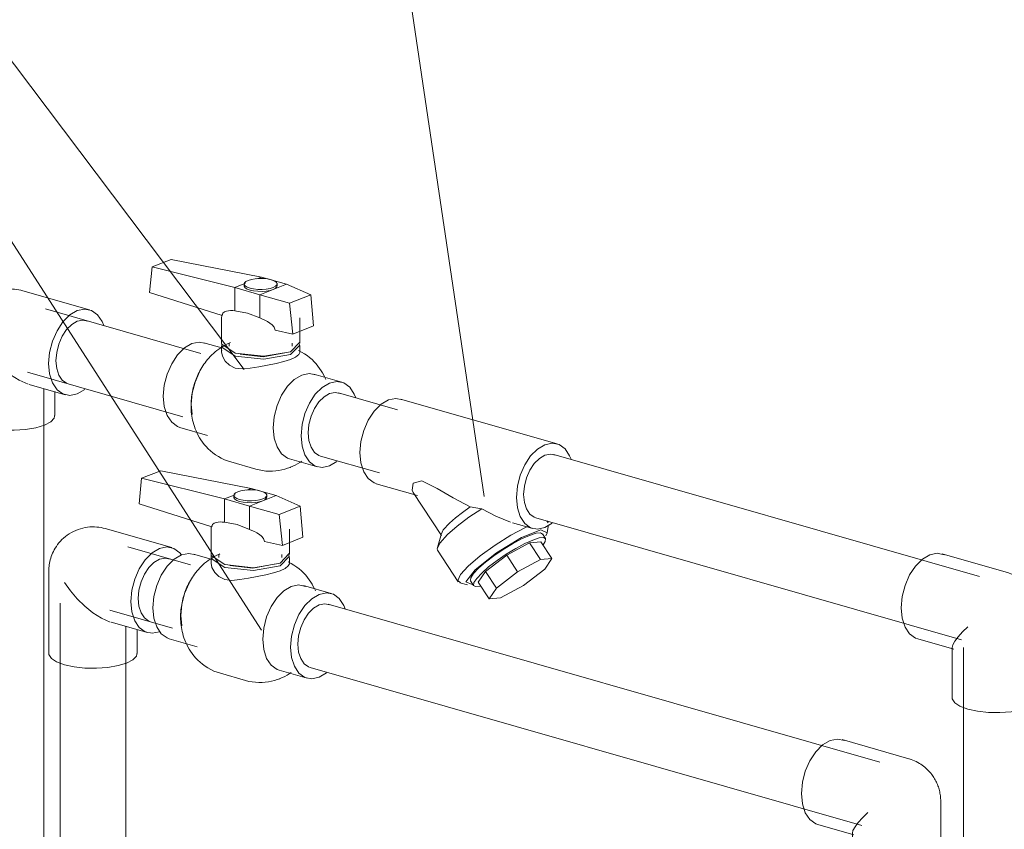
# Model space of a CAD drawing. Header units: millimetres. Extents: x 37142 to 69399, y 2700 to 29257.
# Tile 67 of 85: x 62379 to 62858, y 22162 to 22556. Entities that reach past the tile are written whole.
import ezdxf

# ---------------------------------------------------------------- set-up
doc = ezdxf.new("R2010")
doc.units = ezdxf.units.MM
doc.layers.add('P-PIPE-____-IDEN', color=2, linetype='Continuous', lineweight=20)
doc.layers.add('P-PIPE-____-OTLN', color=3, linetype='Continuous', lineweight=20)

# ---------------------------------------------------------------- blocks, each defined once
blk = doc.blocks.new('VTp_786_0 Фильтр ППР - VTp_786_0-V114-3D Отопление Right')
at = {"layer": 'P-PIPE-____-OTLN', "color": 5}
for p, q in [((-12606.32, 22349.49), (-12682.44, 22371.29)), ((-12694.22, 22330.14), (-12674.25, 22324.43)), ((-12676.27, 22325.88), (-12662.51, 22304.91)), ((-12627.98, 22311.17), (-12618.1, 22308.35)), ((-12610.67, 22311.13), (-12611.29, 22312.07)), ((-12611.13, 22306.35), (-12610.52, 22310.16)), ((-12662.57, 22305.92), (-12664.53, 22299.05)), ((-12611.93, 22303.49), (-12613.44, 22305.79)), ((-12630.82, 22295.3), (-12619.65, 22301.3)), ((-12619.65, 22301.3), (-12614.19, 22301.86)), ((-12614.32, 22293.18), (-12619.65, 22301.3)), ((-12614.19, 22301.86), (-12608.86, 22293.74)), ((-12664.46, 22297.76), (-12654.39, 22282.43)), ((-12641.16, 22287.38), (-12630.82, 22295.3)), ((-12625.49, 22287.18), (-12630.82, 22295.3)), ((-12614.32, 22293.18), (-12625.49, 22287.18)), ((-12608.86, 22293.74), (-12614.32, 22293.18)), ((-12612.32, 22288.54), (-12608.86, 22293.74)), ((-12644.62, 22282.18), (-12641.16, 22287.38)), ((-12635.83, 22279.26), (-12641.16, 22287.38)), ((-12625.49, 22287.18), (-12635.83, 22279.26)), ((-12622.66, 22280.62), (-12612.32, 22288.54)), ((-12653.57, 22281.91), (-12649.82, 22280.95)), ((-12648.39, 22282.85), (-12646.88, 22280.55)), ((-12639.29, 22274.06), (-12644.62, 22282.18)), ((-12633.84, 22274.62), (-12622.66, 22280.62)), ((-12635.83, 22279.26), (-12639.29, 22274.06)), ((-12639.29, 22274.06), (-12633.84, 22274.62))]:
    blk.add_line(p, q, dxfattribs=at)
for points in [[(-12702.21, 22345.24, 0), (-12701.73, 22350.64, 0), (-12700.35, 22356.05, 0), (-12698.14, 22361.1, 0), (-12695.27, 22365.43, 0), (-12691.92, 22368.77, 0), (-12688.33, 22370.87, 0), (-12684.74, 22371.6, 0), (-12681.39, 22370.91, 0)], [(-12599.49, 22341.99, 0), (-12600.19, 22343.74, 0), (-12602.39, 22347.04, 0), (-12605.27, 22349.11, 0), (-12608.61, 22349.8, 0), (-12612.21, 22349.07, 0), (-12615.8, 22346.97, 0), (-12619.15, 22343.64, 0), (-12622.02, 22339.3, 0), (-12624.22, 22334.25, 0), (-12625.61, 22328.85, 0), (-12626.08, 22323.44, 0)], [(-12694.22, 22330.15, 0), (-12695.27, 22330.52, 0), (-12698.14, 22332.59, 0), (-12700.35, 22335.9, 0), (-12701.73, 22340.21, 0), (-12702.21, 22345.24, 0)], [(-12672.16, 22331.53, 0), (-12676.3, 22330.35, 0), (-12676.73, 22326.94, 0), (-12676.27, 22325.88, 0)], [(-12648.57, 22318.83, 0), (-12656.78, 22323.24, 0), (-12664.59, 22327.78, 0), (-12672.16, 22331.53, 0)], [(-12626.08, 22323.44, 0), (-12625.61, 22318.41, 0), (-12624.22, 22314.1, 0), (-12622.02, 22310.8, 0), (-12619.15, 22308.73, 0), (-12615.8, 22308.03, 0), (-12612.21, 22308.76, 0), (-12608.61, 22310.87, 0)], [(-12658.64, 22310.94, 0), (-12655.78, 22313.47, 0), (-12652.36, 22316.15, 0), (-12648.57, 22318.83, 0)], [(-12642.9, 22317.95, 0), (-12645.78, 22318.41, 0), (-12648.57, 22318.83, 0)], [(-12659.55, 22305.42, 0), (-12654.85, 22309.5, 0), (-12649.15, 22313.79, 0), (-12642.9, 22317.95, 0)], [(-12628.96, 22311.47, 0), (-12636.11, 22314.32, 0), (-12642.9, 22317.95, 0)], [(-12662.51, 22304.91, 0), (-12662.65, 22305.4, 0), (-12661.63, 22307.66, 0), (-12658.64, 22310.94, 0)], [(-12649.49, 22290.09, 0), (-12643.65, 22295.06, 0), (-12636.47, 22300.25, 0), (-12628.82, 22305.02, 0), (-12621.61, 22308.8, 0), (-12620.54, 22309.28, 0)], [(-12664.45, 22297.76, 0), (-12664.63, 22298.38, 0), (-12663.34, 22301.25, 0), (-12659.55, 22305.42, 0)], [(-12611.77, 22304.82, 0), (-12611.15, 22306.25, 0), (-12614.17, 22307.62, 0), (-12623.59, 22303.9, 0), (-12635.81, 22296.52, 0), (-12646.15, 22288.3, 0)], [(-12644.47, 22288.97, 0), (-12641.09, 22291.92, 0), (-12637.03, 22295.03, 0), (-12632.54, 22298.1, 0), (-12627.95, 22300.91, 0), (-12623.55, 22303.27, 0), (-12619.66, 22305.01, 0), (-12616.54, 22306.03, 0), (-12614.39, 22306.26, 0), (-12613.37, 22305.66, 0)], [(-12613.09, 22300.35, 0), (-12612.04, 22302, 0), (-12611.87, 22303.37, 0), (-12612.89, 22303.96, 0), (-12615.03, 22303.74, 0), (-12618.16, 22302.72, 0), (-12622.05, 22300.97, 0), (-12626.44, 22298.61, 0), (-12631.03, 22295.8, 0), (-12635.52, 22292.74, 0), (-12639.59, 22289.62, 0), (-12642.96, 22286.67, 0)], [(-12653.2, 22281.84, 0), (-12654.57, 22283.05, 0), (-12653.28, 22285.91, 0), (-12649.49, 22290.09, 0)], [(-12646.15, 22288.3, 0), (-12650.68, 22282.38, 0), (-12647.65, 22281.02, 0)], [(-12648.45, 22282.97, 0), (-12648.28, 22284.34, 0), (-12646.92, 22286.38, 0), (-12644.47, 22288.97, 0)], [(-12642.96, 22286.67, 0), (-12645.41, 22284.09, 0), (-12646.77, 22282.04, 0), (-12646.94, 22280.68, 0), (-12645.93, 22280.08, 0), (-12643.78, 22280.3, 0)]]:
    blk.add_polyline3d(points, dxfattribs=at)
blk = doc.blocks.new('VTp_744_0 Кран шаровой ППР - VTp_744_0-V115-3D Отопление Right')
at = {"layer": 'P-PIPE-____-OTLN', "color": 5}
for p, q in [((-12803.3, 22435.58), (-12794.03, 22439.24)), ((-12750.03, 22430.65), (-12794.03, 22439.24)), ((-12804.52, 22423.15), (-12803.3, 22435.58)), ((-12803.3, 22435.58), (-12763.07, 22425.51)), ((-12752.32, 22429.75), (-12750.03, 22430.65)), ((-12737.85, 22427.16), (-12750.03, 22430.65)), ((-12763.07, 22425.51), (-12757.81, 22427.58)), ((-12763.07, 22425.51), (-12750.89, 22422.02)), ((-12763.07, 22414.21), (-12763.07, 22425.51)), ((-12758.46, 22427.28), (-12758.46, 22426.33)), ((-12737.85, 22427.16), (-12750.89, 22422.02)), ((-12742.46, 22426.33), (-12742.46, 22427.28)), ((-12726.14, 22422.03), (-12737.85, 22427.16)), ((-12769.21, 22411.92), (-12804.52, 22423.15)), ((-12750.89, 22422.02), (-12736.44, 22417.96)), ((-12750.89, 22410.72), (-12750.89, 22422.02)), ((-12736.44, 22417.96), (-12726.14, 22422.03)), ((-12724.83, 22406.86), (-12726.14, 22422.03)), ((-12736.44, 22417.96), (-12734.83, 22402.92)), ((-12769.51, 22410.79), (-12769.51, 22398.46)), ((-12731.41, 22398.46), (-12731.41, 22410.79)), ((-12734.83, 22402.92), (-12743.48, 22404.84)), ((-12734.83, 22402.92), (-12724.83, 22406.86)), ((-12769.42, 22396.2), (-12778.06, 22398.67)), ((-12769.51, 22397.04), (-12769.51, 22394.03)), ((-12765.81, 22398.46), (-12765.81, 22397.04)), ((-12735.96, 22394.3), (-12731.47, 22398.97)), ((-12735.11, 22397.04), (-12735.11, 22398.46)), ((-12731.41, 22394.03), (-12731.41, 22397.04)), ((-12711.07, 22379.49), (-12724.62, 22383.37)), ((-12719.13, 22381.45), (-12718.82, 22380.73)), ((-12784.28, 22368.74), (-12783.81, 22363.71)), ((-12789.84, 22357.52), (-12776.29, 22353.64)), ((-12765.01, 22340.69), (-12752.83, 22337.2)), ((-12736.41, 22342.22), (-12722.86, 22338.34))]:
    blk.add_line(p, q, dxfattribs=at)
for points in [[(-12756.55, 22429.02, 0), (-12757.68, 22428.43, 0), (-12758.33, 22427.76, 0), (-12758.43, 22427.06, 0), (-12758, 22426.37, 0), (-12757.05, 22425.75, 0), (-12755.65, 22425.23, 0), (-12753.89, 22424.85, 0), (-12751.91, 22424.63, 0), (-12749.82, 22424.6, 0), (-12747.78, 22424.74, 0), (-12745.92, 22425.06, 0), (-12744.37, 22425.53, 0)], [(-12744.37, 22425.53, 0), (-12743.23, 22426.12, 0), (-12742.59, 22426.79, 0), (-12742.48, 22427.49, 0), (-12742.92, 22428.18, 0), (-12743.87, 22428.8, 0), (-12745.27, 22429.32, 0), (-12747.02, 22429.7, 0), (-12749.01, 22429.92, 0), (-12751.1, 22429.96, 0), (-12753.14, 22429.81, 0), (-12755, 22429.49, 0), (-12756.55, 22429.02, 0)], [(-12744.37, 22424.59, 0), (-12745.92, 22424.12, 0), (-12747.78, 22423.8, 0), (-12749.82, 22423.65, 0), (-12751.91, 22423.69, 0), (-12753.89, 22423.91, 0), (-12755.65, 22424.29, 0), (-12757.05, 22424.81, 0), (-12758, 22425.43, 0), (-12758.43, 22426.12, 0), (-12758.33, 22426.82, 0)], [(-12742.48, 22426.55, 0), (-12742.59, 22425.85, 0), (-12743.23, 22425.18, 0), (-12744.37, 22424.59, 0)], [(-12769.03, 22412.71, 0), (-12769.4, 22411.71, 0), (-12769.51, 22410.79, 0)], [(-12763.07, 22414.21, 0), (-12764.1, 22414.28, 0), (-12765.12, 22414.28, 0), (-12766.13, 22414.2, 0), (-12767.1, 22414.02, 0), (-12768.03, 22413.66, 0), (-12768.82, 22413.03, 0), (-12769.21, 22411.92, 0)], [(-12750.89, 22410.72, 0), (-12756.91, 22413.08, 0), (-12763.07, 22414.21, 0)], [(-12743.48, 22404.84, 0), (-12743.96, 22406.21, 0), (-12744.93, 22407.32, 0), (-12746.05, 22408.21, 0), (-12747.22, 22408.96, 0), (-12748.43, 22409.62, 0), (-12749.66, 22410.21, 0), (-12750.89, 22410.72, 0)], [(-12797.83, 22372.62, 0), (-12797.36, 22378.02, 0), (-12795.97, 22383.43, 0), (-12793.77, 22388.48, 0), (-12790.89, 22392.81, 0), (-12787.54, 22396.15, 0), (-12783.95, 22398.25, 0), (-12780.36, 22398.98, 0), (-12777.01, 22398.29, 0)], [(-12765.02, 22340.69, 0), (-12766.61, 22341.2, 0), (-12768.15, 22341.81, 0), (-12769.64, 22342.52, 0), (-12771.06, 22343.31, 0), (-12772.41, 22344.17, 0), (-12773.68, 22345.09, 0), (-12774.87, 22346.07, 0), (-12775.96, 22347.09, 0), (-12776.98, 22348.14, 0), (-12777.9, 22349.21, 0), (-12778.75, 22350.3, 0), (-12779.51, 22351.39, 0), (-12780.21, 22352.49, 0), (-12780.83, 22353.59, 0), (-12781.38, 22354.68, 0), (-12781.88, 22355.76, 0), (-12782.32, 22356.84, 0), (-12782.7, 22357.9, 0), (-12783.04, 22358.95, 0), (-12783.33, 22359.99, 0), (-12783.58, 22361.01, 0), (-12783.79, 22362.02, 0), (-12783.96, 22363.02, 0), (-12784.1, 22364, 0), (-12784.21, 22364.98, 0), (-12784.29, 22365.94, 0), (-12784.34, 22366.89, 0), (-12784.36, 22367.83, 0), (-12784.35, 22368.76, 0), (-12784.32, 22369.68, 0), (-12784.27, 22370.59, 0), (-12784.19, 22371.49, 0), (-12784.09, 22372.38, 0), (-12783.97, 22373.27, 0), (-12783.83, 22374.15, 0), (-12783.66, 22375.02, 0), (-12783.48, 22375.88, 0), (-12783.27, 22376.74, 0), (-12783.04, 22377.59, 0), (-12782.8, 22378.44, 0), (-12782.53, 22379.28, 0), (-12782.24, 22380.11, 0), (-12781.93, 22380.94, 0), (-12781.6, 22381.77, 0), (-12781.24, 22382.59, 0), (-12780.87, 22383.4, 0), (-12780.47, 22384.21, 0), (-12780.04, 22385.01, 0), (-12779.6, 22385.81, 0), (-12779.12, 22386.61, 0), (-12778.62, 22387.39, 0), (-12778.09, 22388.18, 0), (-12777.54, 22388.96, 0), (-12776.95, 22389.73, 0), (-12776.32, 22390.49, 0), (-12775.67, 22391.25, 0), (-12774.98, 22392, 0), (-12774.24, 22392.75, 0), (-12773.47, 22393.48, 0), (-12772.65, 22394.2, 0), (-12771.79, 22394.9, 0), (-12770.88, 22395.59, 0), (-12769.91, 22396.26, 0), (-12768.89, 22396.91, 0), (-12767.82, 22397.52, 0), (-12766.68, 22398.11, 0), (-12765.48, 22398.66, 0), (-12765.21, 22398.77, 0)], [(-12769.5, 22398.41, 0), (-12769.45, 22397.95, 0), (-12762.81, 22393.58, 0), (-12748.94, 22392.07, 0), (-12735.96, 22394.3, 0)], [(-12769.43, 22397.64, 0), (-12769.45, 22396.53, 0), (-12762.81, 22392.17, 0), (-12748.94, 22390.66, 0), (-12735.96, 22392.89, 0)], [(-12735.96, 22392.89, 0), (-12731.47, 22397.55, 0), (-12731.71, 22398.18, 0)], [(-12767.76, 22389.78, 0), (-12769.1, 22392.09, 0), (-12769.51, 22394.19, 0), (-12769.42, 22394.84, 0)], [(-12760.41, 22393.12, 0), (-12749.23, 22391.9, 0), (-12738.77, 22393.7, 0)], [(-12735.96, 22390.57, 0), (-12739.14, 22389.51, 0), (-12742.92, 22388.58, 0), (-12747.08, 22387.77, 0), (-12751.39, 22387.02, 0), (-12755.58, 22386.29, 0)], [(-12731.41, 22393.95, 0), (-12731.99, 22392.9, 0), (-12733.53, 22391.72, 0), (-12735.96, 22390.57, 0)], [(-12732.04, 22394.87, 0), (-12730.58, 22394.12, 0), (-12729.19, 22393.3, 0), (-12727.88, 22392.4, 0), (-12726.65, 22391.45, 0), (-12725.51, 22390.45, 0), (-12724.45, 22389.42, 0), (-12723.48, 22388.36, 0), (-12722.6, 22387.28, 0), (-12721.79, 22386.19, 0), (-12721.06, 22385.09, 0), (-12720.4, 22383.99, 0), (-12719.81, 22382.9, 0), (-12719.29, 22381.81, 0)], [(-12755.58, 22386.29, 0), (-12759.37, 22385.91, 0), (-12762.82, 22386.37, 0), (-12765.67, 22387.72, 0), (-12767.76, 22389.78, 0)], [(-12780.22, 22384.6, 0), (-12782.42, 22379.55, 0), (-12783.81, 22374.14, 0), (-12784.28, 22368.74, 0)], [(-12744.39, 22357.32, 0), (-12743.92, 22362.72, 0), (-12742.53, 22368.13, 0), (-12740.33, 22373.18, 0), (-12737.45, 22377.51, 0), (-12734.11, 22380.85, 0), (-12730.51, 22382.95, 0)], [(-12730.51, 22382.95, 0), (-12726.92, 22383.68, 0), (-12723.58, 22382.99, 0)], [(-12704.23, 22371.93, 0), (-12704.95, 22373.73, 0), (-12707.15, 22377.04, 0), (-12710.03, 22379.11, 0), (-12713.37, 22379.8, 0), (-12716.96, 22379.07, 0), (-12720.56, 22376.97, 0), (-12723.9, 22373.63, 0), (-12726.78, 22369.3, 0), (-12728.98, 22364.25, 0), (-12730.37, 22358.84, 0), (-12730.84, 22353.44, 0)], [(-12789.85, 22357.53, 0), (-12790.89, 22357.9, 0), (-12793.77, 22359.97, 0), (-12795.97, 22363.28, 0), (-12797.36, 22367.59, 0), (-12797.83, 22372.62, 0)], [(-12736.41, 22342.22, 0), (-12737.45, 22342.6, 0), (-12740.33, 22344.67, 0), (-12742.53, 22347.98, 0), (-12743.92, 22352.29, 0), (-12744.39, 22357.32, 0)], [(-12730.84, 22353.44, 0), (-12730.37, 22348.41, 0), (-12728.98, 22344.1, 0), (-12726.78, 22340.79, 0), (-12723.9, 22338.72, 0), (-12720.56, 22338.03, 0), (-12716.96, 22338.76, 0), (-12713.37, 22340.86, 0)], [(-12752.83, 22337.2, 0), (-12751.21, 22336.79, 0), (-12749.58, 22336.49, 0), (-12747.94, 22336.3, 0), (-12746.31, 22336.22, 0), (-12744.71, 22336.24, 0), (-12743.15, 22336.35, 0), (-12741.63, 22336.55, 0), (-12740.16, 22336.84, 0), (-12738.74, 22337.19, 0), (-12737.39, 22337.61, 0), (-12736.15, 22338.06, 0)], [(-12730.5, 22341.1, 0), (-12731.49, 22340.44, 0), (-12732.54, 22339.81, 0), (-12733.64, 22339.2, 0), (-12734.81, 22338.63, 0), (-12736.04, 22338.11, 0), (-12736.15, 22338.06, 0)]]:
    blk.add_polyline3d(points, dxfattribs=at)
blk = doc.blocks.new('VTp_744_0 Кран шаровой ППР - VTp_744_0-V116-3D Отопление Right')
at = {"layer": 'P-PIPE-____-OTLN', "color": 10}
for p, q in [((-12808.38, 22332.79), (-12799.11, 22336.45)), ((-12755.11, 22327.86), (-12799.11, 22336.45)), ((-12809.59, 22320.37), (-12808.38, 22332.79)), ((-12808.38, 22332.79), (-12768.14, 22322.72)), ((-12768.14, 22322.72), (-12762.89, 22324.79)), ((-12763.53, 22324.49), (-12763.53, 22323.54)), ((-12757.4, 22326.96), (-12755.11, 22327.86)), ((-12742.93, 22324.37), (-12755.96, 22319.23)), ((-12742.93, 22324.37), (-12755.11, 22327.86)), ((-12747.53, 22323.54), (-12747.53, 22324.49)), ((-12731.21, 22319.24), (-12742.93, 22324.37)), ((-12774.29, 22309.13), (-12809.59, 22320.37)), ((-12768.14, 22322.72), (-12755.96, 22319.23)), ((-12768.14, 22311.42), (-12768.14, 22322.72)), ((-12755.96, 22319.23), (-12741.51, 22315.18)), ((-12755.96, 22307.93), (-12755.96, 22319.23)), ((-12741.51, 22315.18), (-12731.21, 22319.24)), ((-12729.91, 22304.07), (-12731.21, 22319.24)), ((-12741.51, 22315.18), (-12739.9, 22300.13)), ((-12774.58, 22308), (-12774.58, 22295.67)), ((-12736.48, 22295.67), (-12736.48, 22308)), ((-12739.9, 22300.13), (-12748.56, 22302.05)), ((-12739.9, 22300.13), (-12729.91, 22304.07)), ((-12774.5, 22293.41), (-12783.14, 22295.88)), ((-12770.88, 22295.67), (-12770.88, 22294.25)), ((-12741.03, 22291.51), (-12736.54, 22296.18)), ((-12740.18, 22294.25), (-12740.18, 22295.67)), ((-12774.58, 22294.25), (-12774.58, 22291.24)), ((-12736.48, 22291.24), (-12736.48, 22294.25)), ((-12716.15, 22276.7), (-12729.7, 22280.58)), ((-12724.21, 22278.66), (-12723.89, 22277.94)), ((-12789.35, 22265.95), (-12788.88, 22260.92)), ((-12794.92, 22254.73), (-12781.37, 22250.85)), ((-12770.09, 22237.9), (-12757.91, 22234.41)), ((-12741.48, 22239.43), (-12727.93, 22235.55))]:
    blk.add_line(p, q, dxfattribs=at)
for points in [[(-12761.62, 22326.23, 0), (-12762.76, 22325.64, 0), (-12763.4, 22324.97, 0), (-12763.51, 22324.27, 0), (-12763.07, 22323.59, 0), (-12762.12, 22322.96, 0), (-12760.72, 22322.44, 0), (-12758.97, 22322.06, 0), (-12756.98, 22321.84, 0), (-12754.9, 22321.81, 0), (-12752.85, 22321.95, 0), (-12750.99, 22322.27, 0), (-12749.44, 22322.74, 0)], [(-12749.44, 22321.8, 0), (-12750.99, 22321.33, 0), (-12752.85, 22321.01, 0), (-12754.9, 22320.86, 0), (-12756.98, 22320.9, 0), (-12758.97, 22321.12, 0), (-12760.72, 22321.5, 0), (-12762.12, 22322.02, 0), (-12763.07, 22322.64, 0), (-12763.51, 22323.33, 0), (-12763.4, 22324.03, 0)], [(-12749.44, 22322.74, 0), (-12748.31, 22323.33, 0), (-12747.67, 22324, 0), (-12747.56, 22324.7, 0), (-12748, 22325.39, 0), (-12748.95, 22326.01, 0), (-12750.35, 22326.53, 0), (-12752.1, 22326.92, 0), (-12754.09, 22327.13, 0), (-12756.17, 22327.17, 0), (-12758.21, 22327.02, 0), (-12760.07, 22326.7, 0), (-12761.62, 22326.23, 0)], [(-12747.56, 22323.76, 0), (-12747.67, 22323.06, 0), (-12748.31, 22322.39, 0), (-12749.44, 22321.8, 0)], [(-12774.1, 22309.92, 0), (-12774.48, 22308.92, 0), (-12774.58, 22308, 0)], [(-12768.14, 22311.42, 0), (-12769.17, 22311.49, 0), (-12770.2, 22311.5, 0), (-12771.21, 22311.42, 0), (-12772.18, 22311.23, 0), (-12773.1, 22310.87, 0), (-12773.9, 22310.24, 0), (-12774.29, 22309.13, 0)], [(-12755.96, 22307.93, 0), (-12761.99, 22310.3, 0), (-12768.14, 22311.42, 0)], [(-12748.56, 22302.05, 0), (-12749.04, 22303.42, 0), (-12750.01, 22304.53, 0), (-12751.13, 22305.42, 0), (-12752.29, 22306.17, 0), (-12753.5, 22306.83, 0), (-12754.73, 22307.42, 0), (-12755.96, 22307.93, 0)], [(-12802.9, 22269.83, 0), (-12802.43, 22275.24, 0), (-12801.05, 22280.64, 0), (-12798.84, 22285.69, 0), (-12795.97, 22290.02, 0), (-12792.62, 22293.36, 0), (-12789.03, 22295.46, 0), (-12785.44, 22296.19, 0), (-12782.09, 22295.5, 0)], [(-12770.09, 22237.9, 0), (-12771.68, 22238.41, 0), (-12773.23, 22239.02, 0), (-12774.72, 22239.73, 0), (-12776.14, 22240.52, 0), (-12777.49, 22241.38, 0), (-12778.76, 22242.3, 0), (-12779.94, 22243.28, 0), (-12781.04, 22244.3, 0), (-12782.05, 22245.35, 0), (-12782.98, 22246.42, 0), (-12783.82, 22247.51, 0), (-12784.59, 22248.6, 0), (-12785.28, 22249.7, 0), (-12785.9, 22250.8, 0), (-12786.46, 22251.89, 0), (-12786.95, 22252.97, 0), (-12787.39, 22254.05, 0), (-12787.78, 22255.11, 0), (-12788.11, 22256.16, 0), (-12788.41, 22257.2, 0), (-12788.65, 22258.22, 0), (-12788.87, 22259.23, 0), (-12789.04, 22260.23, 0), (-12789.18, 22261.21, 0), (-12789.29, 22262.19, 0), (-12789.36, 22263.15, 0), (-12789.41, 22264.1, 0), (-12789.43, 22265.04, 0), (-12789.43, 22265.97, 0), (-12789.4, 22266.89, 0), (-12789.34, 22267.8, 0), (-12789.27, 22268.7, 0), (-12789.17, 22269.6, 0), (-12789.04, 22270.48, 0), (-12788.9, 22271.36, 0), (-12788.74, 22272.23, 0), (-12788.55, 22273.1, 0), (-12788.35, 22273.95, 0), (-12788.12, 22274.81, 0), (-12787.87, 22275.65, 0), (-12787.6, 22276.49, 0), (-12787.31, 22277.33, 0), (-12787, 22278.15, 0), (-12786.67, 22278.98, 0), (-12786.32, 22279.8, 0), (-12785.94, 22280.61, 0), (-12785.54, 22281.42, 0), (-12785.12, 22282.22, 0), (-12784.67, 22283.02, 0), (-12784.2, 22283.82, 0), (-12783.7, 22284.61, 0), (-12783.17, 22285.39, 0), (-12782.61, 22286.17, 0), (-12782.02, 22286.94, 0), (-12781.4, 22287.71, 0), (-12780.74, 22288.46, 0), (-12780.05, 22289.21, 0), (-12779.32, 22289.96, 0), (-12778.54, 22290.69, 0), (-12777.73, 22291.41, 0), (-12776.86, 22292.11, 0), (-12775.95, 22292.8, 0), (-12774.99, 22293.47, 0), (-12773.97, 22294.12, 0), (-12772.89, 22294.73, 0), (-12771.75, 22295.32, 0), (-12770.56, 22295.87, 0), (-12770.29, 22295.98, 0)], [(-12774.57, 22295.62, 0), (-12774.52, 22295.16, 0), (-12767.89, 22290.79, 0), (-12754.01, 22289.28, 0), (-12741.03, 22291.51, 0)], [(-12774.5, 22294.85, 0), (-12774.52, 22293.74, 0), (-12767.89, 22289.38, 0), (-12754.01, 22287.87, 0), (-12741.03, 22290.1, 0)], [(-12741.03, 22290.1, 0), (-12736.54, 22294.76, 0), (-12736.79, 22295.39, 0)], [(-12772.83, 22286.99, 0), (-12774.17, 22289.3, 0), (-12774.58, 22291.4, 0), (-12774.49, 22292.05, 0)], [(-12765.49, 22290.33, 0), (-12754.31, 22289.11, 0), (-12743.85, 22290.91, 0)], [(-12736.49, 22291.17, 0), (-12737.06, 22290.11, 0), (-12738.61, 22288.93, 0), (-12741.03, 22287.78, 0)], [(-12737.11, 22292.08, 0), (-12735.65, 22291.33, 0), (-12734.27, 22290.51, 0), (-12732.96, 22289.61, 0), (-12731.73, 22288.66, 0), (-12730.59, 22287.67, 0), (-12729.53, 22286.63, 0), (-12728.56, 22285.57, 0), (-12727.67, 22284.49, 0), (-12726.87, 22283.4, 0), (-12726.14, 22282.3, 0), (-12725.48, 22281.2, 0), (-12724.89, 22280.11, 0), (-12724.36, 22279.02, 0)], [(-12760.65, 22283.5, 0), (-12764.44, 22283.12, 0), (-12767.89, 22283.58, 0), (-12770.75, 22284.93, 0), (-12772.83, 22286.99, 0)], [(-12741.03, 22287.78, 0), (-12744.21, 22286.72, 0), (-12747.99, 22285.8, 0), (-12752.16, 22284.98, 0), (-12756.46, 22284.24, 0), (-12760.65, 22283.5, 0)], [(-12785.29, 22281.81, 0), (-12787.5, 22276.76, 0), (-12788.88, 22271.36, 0), (-12789.35, 22265.95, 0)], [(-12735.59, 22280.16, 0), (-12732, 22280.89, 0), (-12728.65, 22280.2, 0)], [(-12749.47, 22254.53, 0), (-12748.99, 22259.93, 0), (-12747.61, 22265.34, 0), (-12745.4, 22270.39, 0), (-12742.53, 22274.72, 0), (-12739.18, 22278.06, 0), (-12735.59, 22280.16, 0)], [(-12709.32, 22269.2, 0), (-12710.02, 22270.95, 0), (-12712.23, 22274.25, 0), (-12715.1, 22276.32, 0), (-12718.45, 22277.01, 0), (-12722.04, 22276.28, 0), (-12725.63, 22274.18, 0), (-12728.98, 22270.84, 0), (-12731.85, 22266.51, 0), (-12734.06, 22261.46, 0), (-12735.44, 22256.05, 0), (-12735.92, 22250.65, 0)], [(-12794.92, 22254.74, 0), (-12795.97, 22255.12, 0), (-12798.84, 22257.18, 0), (-12801.05, 22260.49, 0), (-12802.43, 22264.8, 0), (-12802.9, 22269.83, 0)], [(-12741.48, 22239.43, 0), (-12742.53, 22239.81, 0), (-12745.4, 22241.88, 0), (-12747.61, 22245.19, 0), (-12748.99, 22249.5, 0), (-12749.47, 22254.53, 0)], [(-12735.92, 22250.65, 0), (-12735.44, 22245.62, 0), (-12734.06, 22241.31, 0), (-12731.85, 22238, 0), (-12728.98, 22235.93, 0), (-12725.63, 22235.24, 0), (-12722.04, 22235.97, 0), (-12718.45, 22238.08, 0)], [(-12735.57, 22238.31, 0), (-12736.57, 22237.65, 0), (-12737.61, 22237.02, 0), (-12738.72, 22236.41, 0), (-12739.88, 22235.85, 0), (-12741.11, 22235.32, 0), (-12741.23, 22235.27, 0)], [(-12757.9, 22234.41, 0), (-12756.28, 22234, 0), (-12754.65, 22233.71, 0), (-12753.01, 22233.52, 0), (-12751.39, 22233.43, 0), (-12749.79, 22233.45, 0), (-12748.22, 22233.56, 0), (-12746.7, 22233.76, 0), (-12745.23, 22234.05, 0), (-12743.82, 22234.4, 0), (-12742.46, 22234.82, 0), (-12741.23, 22235.27, 0)]]:
    blk.add_polyline3d(points, dxfattribs=at)
blk = doc.blocks.new('ADSK_Полипропилен_Отвод - Универсальный-V117-3D Отопление Right')
at = {"layer": 'P-PIPE-____-OTLN', "color": 5}
for p, q in [((-12833.77, 22414.72), (-12866.12, 22423.99)), ((-12893.54, 22403.32), (-12893.54, 22363.29)), ((-12863.14, 22378.41), (-12845.6, 22373.39)), ((-12850.54, 22363.29), (-12850.54, 22374.98)), ((-12839.68, 22373.81), (-12836.08, 22375.92))]:
    blk.add_line(p, q, dxfattribs=at)
for points in [[(-12866.12, 22423.99, 0), (-12867.08, 22424.24, 0), (-12868.08, 22424.45, 0), (-12869.12, 22424.62, 0), (-12870.18, 22424.74, 0), (-12871.27, 22424.81, 0), (-12872.39, 22424.82, 0), (-12873.53, 22424.77, 0), (-12874.68, 22424.66, 0), (-12875.83, 22424.48, 0), (-12876.99, 22424.24, 0), (-12878.14, 22423.93, 0), (-12879.28, 22423.56, 0), (-12880.4, 22423.13, 0), (-12881.49, 22422.63, 0), (-12882.54, 22422.08, 0), (-12883.56, 22421.47, 0), (-12884.53, 22420.82, 0), (-12885.46, 22420.12, 0), (-12886.33, 22419.38, 0), (-12887.14, 22418.62, 0), (-12887.91, 22417.83, 0), (-12888.61, 22417.01, 0), (-12889.26, 22416.19, 0), (-12889.85, 22415.35, 0), (-12890.4, 22414.51, 0), (-12890.88, 22413.67, 0), (-12891.32, 22412.82, 0), (-12891.71, 22411.99, 0), (-12892.06, 22411.16, 0), (-12892.36, 22410.34, 0), (-12892.62, 22409.53, 0), (-12892.85, 22408.73, 0), (-12893.03, 22407.94, 0), (-12893.19, 22407.17, 0), (-12893.31, 22406.41, 0), (-12893.41, 22405.66, 0), (-12893.48, 22404.93, 0), (-12893.52, 22404.21, 0), (-12893.54, 22403.51, 0), (-12893.54, 22403.32, 0)], [(-12839.68, 22414.3, 0), (-12843.29, 22412.19, 0), (-12846.66, 22408.84, 0), (-12849.54, 22404.48, 0), (-12851.76, 22399.42, 0), (-12853.15, 22393.98, 0), (-12853.63, 22388.55, 0), (-12853.15, 22383.5, 0), (-12851.76, 22379.17, 0), (-12849.54, 22375.85, 0), (-12846.66, 22373.77, 0), (-12843.29, 22373.07, 0), (-12839.68, 22373.81, 0)], [(-12826.85, 22407.03, 0), (-12827.61, 22408.94, 0), (-12829.83, 22412.26, 0), (-12832.71, 22414.34, 0), (-12836.08, 22415.04, 0), (-12839.68, 22414.3, 0)], [(-12850.06, 22389.96, 0), (-12849.71, 22394, 0), (-12848.67, 22398.04, 0), (-12847.02, 22401.82, 0), (-12844.87, 22405.06, 0), (-12842.37, 22407.55, 0), (-12839.68, 22409.12, 0), (-12837, 22409.67, 0), (-12834.5, 22409.15, 0)], [(-12885.98, 22397.82, 0), (-12883.03, 22393.7, 0), (-12879.72, 22389.81, 0), (-12876.07, 22386.21, 0), (-12872.12, 22383.02, 0), (-12867.94, 22380.4, 0), (-12863.62, 22378.55, 0)], [(-12844.09, 22378.68, 0), (-12844.87, 22378.96, 0), (-12847.02, 22380.5, 0), (-12848.67, 22382.98, 0), (-12849.71, 22386.2, 0), (-12850.06, 22389.96, 0)], [(-12855.67, 22358.61, 0), (-12859.84, 22357.34, 0), (-12864.83, 22356.48, 0), (-12870.32, 22356.09, 0), (-12875.93, 22356.18, 0), (-12881.27, 22356.77, 0), (-12885.98, 22357.79, 0), (-12889.74, 22359.19, 0), (-12892.29, 22360.87, 0), (-12893.47, 22362.72, 0), (-12893.54, 22363.29, 0)], [(-12850.61, 22363.87, 0), (-12850.89, 22361.98, 0), (-12852.62, 22360.19, 0), (-12855.67, 22358.61, 0)]]:
    blk.add_polyline3d(points, dxfattribs=at)
blk = doc.blocks.new('ADSK_Полипропилен_Отвод - Универсальный-V118-3D Отопление Right')
at = {"layer": 'P-PIPE-____-OTLN', "color": 10}
for p, q in [((-12793.77, 22299.03), (-12826.12, 22308.29)), ((-12853.54, 22287.62), (-12853.54, 22247.6)), ((-12823.14, 22262.71), (-12805.6, 22257.69)), ((-12810.54, 22247.6), (-12810.54, 22259.28))]:
    blk.add_line(p, q, dxfattribs=at)
for points in [[(-12826.12, 22308.29, 0), (-12827.08, 22308.55, 0), (-12828.08, 22308.76, 0), (-12829.12, 22308.92, 0), (-12830.18, 22309.04, 0), (-12831.28, 22309.11, 0), (-12832.39, 22309.12, 0), (-12833.53, 22309.07, 0), (-12834.68, 22308.96, 0), (-12835.83, 22308.79, 0), (-12836.99, 22308.55, 0), (-12838.14, 22308.24, 0), (-12839.28, 22307.87, 0), (-12840.4, 22307.43, 0), (-12841.49, 22306.94, 0), (-12842.54, 22306.38, 0), (-12843.56, 22305.78, 0), (-12844.53, 22305.12, 0), (-12845.46, 22304.42, 0), (-12846.33, 22303.69, 0), (-12847.15, 22302.92, 0), (-12847.91, 22302.13, 0), (-12848.61, 22301.32, 0), (-12849.26, 22300.49, 0), (-12849.86, 22299.66, 0), (-12850.4, 22298.81, 0), (-12850.89, 22297.97, 0), (-12851.32, 22297.13, 0), (-12851.71, 22296.29, 0), (-12852.06, 22295.46, 0), (-12852.36, 22294.64, 0), (-12852.62, 22293.83, 0), (-12852.85, 22293.03, 0), (-12853.04, 22292.25, 0), (-12853.19, 22291.47, 0), (-12853.32, 22290.71, 0), (-12853.41, 22289.97, 0), (-12853.48, 22289.24, 0), (-12853.52, 22288.52, 0), (-12853.54, 22287.81, 0), (-12853.54, 22287.62, 0)], [(-12799.69, 22298.61, 0), (-12803.29, 22296.5, 0), (-12806.66, 22293.15, 0), (-12809.54, 22288.79, 0), (-12811.76, 22283.72, 0), (-12813.15, 22278.29, 0), (-12813.63, 22272.86, 0), (-12813.15, 22267.81, 0), (-12811.76, 22263.47, 0), (-12809.54, 22260.15, 0), (-12806.66, 22258.07, 0), (-12803.29, 22257.38, 0), (-12799.69, 22258.11, 0)], [(-12789.09, 22295.69, 0), (-12789.83, 22296.57, 0), (-12792.72, 22298.65, 0), (-12796.08, 22299.34, 0), (-12799.69, 22298.61, 0)], [(-12810.06, 22274.27, 0), (-12809.71, 22278.31, 0), (-12808.67, 22282.35, 0), (-12807.02, 22286.12, 0), (-12804.87, 22289.36, 0), (-12802.37, 22291.86, 0), (-12799.69, 22293.43, 0), (-12797, 22293.98, 0), (-12794.5, 22293.46, 0)], [(-12845.98, 22282.12, 0), (-12843.03, 22278.01, 0), (-12839.72, 22274.12, 0), (-12836.07, 22270.52, 0), (-12832.13, 22267.33, 0), (-12827.94, 22264.7, 0), (-12823.62, 22262.86, 0)], [(-12804.09, 22262.98, 0), (-12804.87, 22263.26, 0), (-12807.02, 22264.81, 0), (-12808.67, 22267.28, 0), (-12809.71, 22270.51, 0), (-12810.06, 22274.27, 0)], [(-12815.67, 22242.91, 0), (-12819.84, 22241.65, 0), (-12824.84, 22240.79, 0), (-12830.32, 22240.39, 0), (-12835.93, 22240.49, 0), (-12841.27, 22241.07, 0), (-12845.98, 22242.1, 0), (-12849.74, 22243.5, 0), (-12852.3, 22245.18, 0), (-12853.47, 22247.02, 0), (-12853.54, 22247.59, 0)], [(-12810.61, 22248.17, 0), (-12810.89, 22246.29, 0), (-12812.62, 22244.49, 0), (-12815.67, 22242.91, 0)]]:
    blk.add_polyline3d(points, dxfattribs=at)
blk = doc.blocks.new('ADSK_Полипропилен_Отвод - Универсальный-V120-3D Отопление Right')
at = {"layer": 'P-PIPE-____-OTLN', "color": 5}
for p, q in [((-12386.7, 22286.71), (-12419.05, 22295.97)), ((-12371.12, 22226.01), (-12371.12, 22266.04)), ((-12430.89, 22254.64), (-12413.35, 22249.61)), ((-12414.12, 22250.62), (-12414.12, 22226.01))]:
    blk.add_line(p, q, dxfattribs=at)
for points in [[(-12430.89, 22254.64, 0), (-12431.94, 22255.02, 0), (-12434.83, 22257.1, 0), (-12437.04, 22260.42, 0), (-12438.43, 22264.75, 0), (-12438.91, 22269.8, 0), (-12438.43, 22275.23, 0), (-12437.04, 22280.66, 0), (-12434.83, 22285.73, 0), (-12431.94, 22290.09, 0), (-12428.58, 22293.44, 0), (-12424.97, 22295.55, 0)], [(-12424.97, 22295.55, 0), (-12421.36, 22296.29, 0), (-12418, 22295.59, 0)], [(-12371.12, 22266.04, 0), (-12371.13, 22266.73, 0), (-12371.16, 22267.41, 0), (-12371.21, 22268.07, 0), (-12371.28, 22268.72, 0), (-12371.37, 22269.37, 0), (-12371.48, 22270, 0), (-12371.61, 22270.62, 0), (-12371.75, 22271.23, 0), (-12371.91, 22271.84, 0), (-12372.09, 22272.43, 0), (-12372.28, 22273.02, 0), (-12372.49, 22273.6, 0), (-12372.71, 22274.17, 0), (-12372.95, 22274.74, 0), (-12373.21, 22275.3, 0), (-12373.49, 22275.86, 0), (-12373.78, 22276.41, 0), (-12374.09, 22276.96, 0), (-12374.42, 22277.5, 0), (-12374.77, 22278.03, 0), (-12375.14, 22278.57, 0), (-12375.53, 22279.09, 0), (-12375.94, 22279.61, 0), (-12376.38, 22280.13, 0), (-12376.83, 22280.64, 0), (-12377.32, 22281.15, 0), (-12377.83, 22281.65, 0), (-12378.36, 22282.14, 0), (-12378.93, 22282.62, 0), (-12379.53, 22283.1, 0), (-12380.15, 22283.56, 0), (-12380.81, 22284.01, 0), (-12381.51, 22284.45, 0), (-12382.24, 22284.87, 0), (-12383, 22285.27, 0), (-12383.81, 22285.65, 0), (-12384.65, 22286.01, 0), (-12385.53, 22286.34, 0), (-12386.44, 22286.64, 0), (-12386.7, 22286.71, 0)], [(-12414.1, 22250.44, 0), (-12413.83, 22251.79, 0), (-12412.82, 22253.57, 0), (-12411.22, 22255.66, 0), (-12409.11, 22258, 0), (-12406.56, 22260.54, 0)], [(-12376.25, 22221.33, 0), (-12380.41, 22220.06, 0), (-12385.41, 22219.2, 0), (-12390.9, 22218.81, 0), (-12396.51, 22218.91, 0), (-12401.85, 22219.49, 0), (-12406.56, 22220.51, 0), (-12410.32, 22221.91, 0), (-12412.87, 22223.59, 0), (-12414.05, 22225.44, 0), (-12414.11, 22226.01, 0)], [(-12371.18, 22226.59, 0), (-12371.47, 22224.71, 0), (-12373.2, 22222.91, 0), (-12376.25, 22221.33, 0)]]:
    blk.add_polyline3d(points, dxfattribs=at)
blk = doc.blocks.new('ADSK_Полипропилен_Отвод - Универсальный-V121-3D Отопление Right')
at = {"layer": 'P-PIPE-____-OTLN', "color": 10}
for p, q in [((-12435.26, 22196.37), (-12467.61, 22205.64)), ((-12419.68, 22135.68), (-12419.68, 22175.7)), ((-12479.45, 22164.3), (-12461.91, 22159.28)), ((-12462.68, 22160.29), (-12462.68, 22135.68))]:
    blk.add_line(p, q, dxfattribs=at)
for points in [[(-12479.45, 22164.3, 0), (-12480.5, 22164.68, 0), (-12483.39, 22166.76, 0), (-12485.6, 22170.08, 0), (-12487, 22174.41, 0), (-12487.47, 22179.47, 0), (-12487, 22184.89, 0), (-12485.6, 22190.33, 0), (-12483.39, 22195.4, 0), (-12480.5, 22199.75, 0), (-12477.14, 22203.1, 0), (-12473.53, 22205.22, 0)], [(-12473.53, 22205.22, 0), (-12469.92, 22205.95, 0), (-12466.56, 22205.25, 0)], [(-12419.68, 22175.7, 0), (-12419.69, 22176.39, 0), (-12419.72, 22177.07, 0), (-12419.77, 22177.73, 0), (-12419.84, 22178.39, 0), (-12419.93, 22179.03, 0), (-12420.04, 22179.66, 0), (-12420.17, 22180.28, 0), (-12420.31, 22180.89, 0), (-12420.47, 22181.5, 0), (-12420.65, 22182.09, 0), (-12420.84, 22182.68, 0), (-12421.05, 22183.26, 0), (-12421.27, 22183.84, 0), (-12421.52, 22184.4, 0), (-12421.77, 22184.97, 0), (-12422.05, 22185.52, 0), (-12422.34, 22186.07, 0), (-12422.65, 22186.62, 0), (-12422.98, 22187.16, 0), (-12423.33, 22187.7, 0), (-12423.7, 22188.23, 0), (-12424.09, 22188.75, 0), (-12424.5, 22189.28, 0), (-12424.94, 22189.79, 0), (-12425.4, 22190.31, 0), (-12425.88, 22190.81, 0), (-12426.39, 22191.31, 0), (-12426.93, 22191.8, 0), (-12427.49, 22192.29, 0), (-12428.09, 22192.76, 0), (-12428.72, 22193.22, 0), (-12429.38, 22193.68, 0), (-12430.07, 22194.11, 0), (-12430.8, 22194.53, 0), (-12431.57, 22194.94, 0), (-12432.37, 22195.32, 0), (-12433.21, 22195.67, 0), (-12434.09, 22196, 0), (-12435, 22196.3, 0), (-12435.26, 22196.37, 0)], [(-12462.66, 22160.11, 0), (-12462.39, 22161.46, 0), (-12461.38, 22163.23, 0), (-12459.78, 22165.32, 0), (-12457.67, 22167.66, 0), (-12455.12, 22170.2, 0)], [(-12424.81, 22130.99, 0), (-12428.98, 22129.73, 0), (-12433.97, 22128.87, 0), (-12439.46, 22128.47, 0), (-12445.07, 22128.57, 0), (-12450.41, 22129.15, 0), (-12455.12, 22130.18, 0), (-12458.88, 22131.58, 0), (-12461.43, 22133.26, 0), (-12462.61, 22135.1, 0), (-12462.67, 22135.67, 0)], [(-12419.74, 22136.25, 0), (-12420.03, 22134.37, 0), (-12421.76, 22132.57, 0), (-12424.81, 22130.99, 0)]]:
    blk.add_polyline3d(points, dxfattribs=at)

msp = doc.modelspace()

# ---------------------------------------------------------------- linework, layer by layer
at = {"layer": 'P-PIPE-____-IDEN'}
for p, q in [((62605.28, 22323.88), (62438.49, 23443.75)), ((62488.52, 22385.7), (61985.78, 23051.69)), ((62496.97, 22258.9), (61985.78, 23051.69))]:
    msp.add_line(p, q, dxfattribs=at)
at = {"layer": 'P-PIPE-____-OTLN', "color": 5}
for p, q in [((62467.43, 22393.48), (62391.9, 22415.1)), ((62383.09, 22384.34), (62458.62, 22362.72)), ((62390.94, 22106.55), (62390.94, 22376.41)), ((62563.05, 22366.1), (62534.41, 22374.3)), ((62525.61, 22343.53), (62554.24, 22335.33)), ((62846.2, 22285.02), (62639.17, 22344.3)), ((62630.36, 22313.54), (62837.39, 22254.26)), ((62838.36, 22250.5), (62838.36, 21774.71))]:
    msp.add_line(p, q, dxfattribs=at)
at = {"layer": 'P-PIPE-____-OTLN', "color": 10}
for p, q in [((62462.35, 22290.69), (62431.9, 22299.41)), ((62398.94, 22272.08), (62398.94, 22091)), ((62797.64, 22194.68), (62529.34, 22271.51)), ((62423.09, 22268.65), (62453.54, 22259.93)), ((62430.94, 22091), (62430.94, 22260.72)), ((62520.53, 22240.74), (62788.83, 22163.92))]:
    msp.add_line(p, q, dxfattribs=at)
at = {"layer": 'P-PIPE-____-OTLN', "color": 5}
for points in [[(62519.63, 22354.82, 0), (62519.99, 22358.86, 0), (62521.02, 22362.9, 0), (62522.67, 22366.68, 0), (62524.82, 22369.92, 0), (62527.32, 22372.41, 0), (62530.01, 22373.98, 0)], [(62530.01, 22373.98, 0), (62532.7, 22374.53, 0), (62535.2, 22374.01, 0)], [(62525.6, 22343.54, 0), (62524.82, 22343.82, 0), (62522.67, 22345.37, 0), (62521.02, 22347.84, 0), (62519.99, 22351.06, 0), (62519.63, 22354.82, 0)], [(62624.39, 22324.82, 0), (62624.75, 22328.86, 0), (62625.78, 22332.91, 0), (62627.43, 22336.68, 0), (62629.58, 22339.92, 0), (62632.08, 22342.41, 0), (62634.77, 22343.99, 0)], [(62634.77, 22343.99, 0), (62637.45, 22344.53, 0), (62639.96, 22344.02, 0)], [(62630.36, 22313.54, 0), (62629.58, 22313.82, 0), (62627.43, 22315.37, 0), (62625.78, 22317.84, 0), (62624.75, 22321.06, 0), (62624.39, 22324.82, 0)]]:
    msp.add_polyline3d(points, dxfattribs=at)
at = {"layer": 'P-PIPE-____-OTLN', "color": 10}
for points in [[(62514.56, 22252.03, 0), (62514.91, 22256.07, 0), (62515.95, 22260.12, 0), (62517.6, 22263.89, 0), (62519.75, 22267.13, 0), (62522.25, 22269.62, 0), (62524.94, 22271.2, 0)], [(62524.94, 22271.2, 0), (62527.62, 22271.74, 0), (62530.12, 22271.22, 0)], [(62520.53, 22240.75, 0), (62519.75, 22241.03, 0), (62517.6, 22242.58, 0), (62515.95, 22245.05, 0), (62514.91, 22248.27, 0), (62514.56, 22252.03, 0)]]:
    msp.add_polyline3d(points, dxfattribs=at)

# ---------------------------------------------------------------- block references
at = {"layer": 'P-PIPE-____-OTLN', "color": 5}
for name in ['VTp_744_0 Кран шаровой ППР - VTp_744_0-V115-3D Отопление Right', 'ADSK_Полипропилен_Отвод - Универсальный-V117-3D Отопление Right', 'VTp_786_0 Фильтр ППР - VTp_786_0-V114-3D Отопление Right', 'ADSK_Полипропилен_Отвод - Универсальный-V120-3D Отопление Right']:
    msp.add_blockref(name, (75246.97, 0), dxfattribs=at)
at = {"layer": 'P-PIPE-____-OTLN', "color": 10}
for name in ['VTp_744_0 Кран шаровой ППР - VTp_744_0-V116-3D Отопление Right', 'ADSK_Полипропилен_Отвод - Универсальный-V118-3D Отопление Right', 'ADSK_Полипропилен_Отвод - Универсальный-V121-3D Отопление Right']:
    msp.add_blockref(name, (75246.97, 0), dxfattribs=at)

doc.saveas('drawing.dxf')
